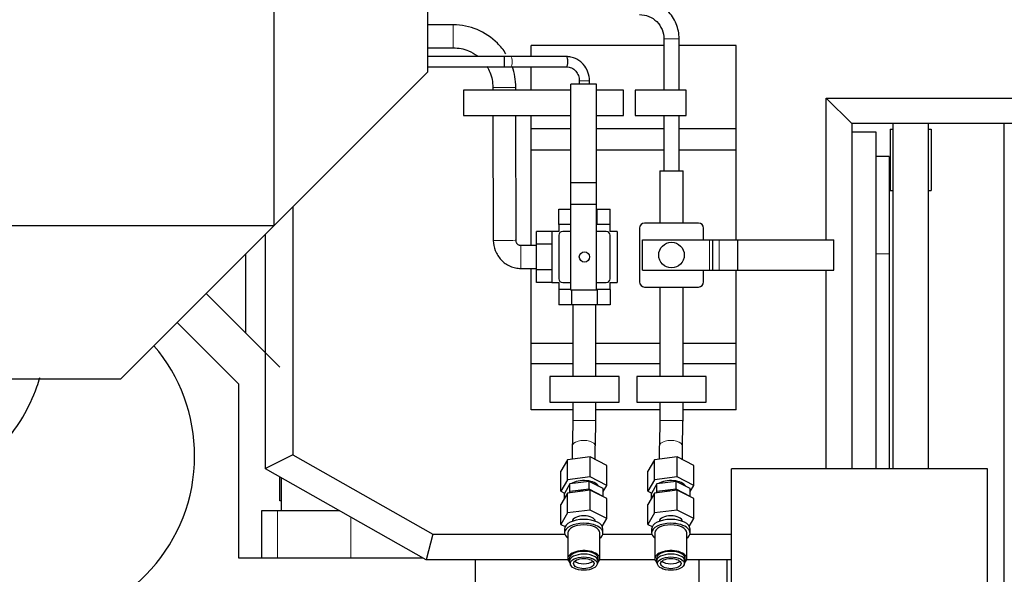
# Model space of a CAD drawing. Header units: inches. Extents: x 0 to 29700, y -16 to 21000.
# Tile 153 of 186: x 14862 to 15632, y 17252 to 17686. Entities that reach past the tile are written whole.
import ezdxf

# ---------------------------------------------------------------- set-up
doc = ezdxf.new("R2010")
doc.units = ezdxf.units.IN
doc.layers.add('254', color=7, linetype='Continuous', true_color=0xffffff)
doc.styles.add('latin_extended', font='simplex.shx')
doc.dimstyles.get("Standard").update_dxf_attribs({"dimtxt": 0.18, "dimasz": 0.18, "dimexe": 0.18, "dimexo": 0.0625, "dimgap": 0.09, "dimtad": 0, "dimtih": 1, "dimtoh": 1, "dimdec": 4, "dimzin": 0, "dimdsep": 46, "dimtxsty": 'Standard', "dimcen": 0.09, "dimadec": 0, "dimazin": 0, "dimtfac": 1, "dimtdec": 4, "dimtofl": 0, "dimtmove": 0, "dimatfit": 3, "dimfxl": 1, "dimtolj": 1, "dimtzin": 0, "dimarcsym": 0})

# ---------------------------------------------------------------- blocks, each defined once
blk = doc.blocks.new('_U3')
at = {"layer": '254', "color": 3, "linetype": 'Continuous', "lineweight": 13, "transparency": 16777216}
for p, q in [((13411.66, 17625.13), (13411.66, 19789.17)), ((16241.66, 15769.76), (16241.66, 19789.17)), ((13586.66, 19739.17), (16066.66, 19739.17))]:
    blk.add_line(p, q, dxfattribs=at)
at = {"layer": '254', "color": 3, "transparency": 16777216}
for points in [[(13586.66, 19768.33), (13586.66, 19710), (13411.66, 19739.17)], [(16066.66, 19710), (16066.66, 19768.33), (16241.66, 19739.17)]]:
    blk.add_solid(points, dxfattribs=at)
at = {"layer": 'Defpoints', "color": 0, "transparency": 16777216}
for p in [(16241.66, 19739.17), (13411.66, 17575.13), (16241.66, 15719.76)]:
    blk.add_point(p, dxfattribs=at)
at = {"layer": '254', "color": 2, "lineweight": 13, "transparency": 16777216, "insert": (14518.33, 20001.67), "char_height": 175, "attachment_point": 1, "style": 'latin_extended'}
blk.add_mtext('\\A1;2830', dxfattribs=at)
blk = doc.blocks.new('_U7')
at = {"layer": '254', "color": 3, "linetype": 'Continuous', "lineweight": 13, "transparency": 16777216}
for p, q in [((15151.46, 19087.13), (17194.06, 19087.13)), ((17144.06, 18912.13), (17144.06, 16839.63)), ((14886.66, 16664.63), (17194.06, 16664.63))]:
    blk.add_line(p, q, dxfattribs=at)
at = {"layer": '254', "color": 3, "transparency": 16777216}
for points in [[(17173.23, 18912.13), (17114.89, 18912.13), (17144.06, 19087.13)], [(17114.89, 16839.63), (17173.23, 16839.63), (17144.06, 16664.63)]]:
    blk.add_solid(points, dxfattribs=at)
at = {"layer": 'Defpoints', "color": 0, "transparency": 16777216}
for p in [(15101.46, 19087.13), (14836.66, 16664.63), (17144.06, 16664.63)]:
    blk.add_point(p, dxfattribs=at)
at = {"layer": '254', "color": 2, "lineweight": 13, "transparency": 16777216, "insert": (16881.56, 17355.17), "char_height": 175, "attachment_point": 1, "rotation": 90, "style": 'latin_extended'}
blk.add_mtext('\\A1;2422', dxfattribs=at)

msp = doc.modelspace()

# ---------------------------------------------------------------- linework, layer by layer
at = {"layer": '254', "color": 2, "linetype": 'Continuous', "lineweight": 25}
for p, q in [((15061.163, 17524.633), (15061.163, 17939.633)), ((15181.163, 17939.633), (15181.163, 17644.633)), ((15201.113, 17681.633), (15181.16, 17681.633)), ((15365.669, 17670.633), (15365.669, 17630.633)), ((15377.669, 17630.633), (15377.669, 17670.633)), ((15181.16, 17663.633), (15201.113, 17663.633)), ((15262.169, 17656.834), (15262.169, 17665.358)), ((15365.669, 17665.358), (15262.169, 17665.358)), ((15422.169, 17665.358), (15377.669, 17665.358)), ((15422.169, 17600.358), (15422.169, 17665.358)), ((15241.258, 17656.834), (15181.162, 17656.834)), ((15241.258, 17648.834), (15241.258, 17656.834)), ((15289.425, 17656.834), (15245.959, 17656.834)), ((15181.162, 17648.834), (15241.258, 17648.834)), ((15245.959, 17648.834), (15289.425, 17648.834)), ((15262.169, 17630.633), (15262.169, 17648.834)), ((15061.163, 17524.633), (15181.163, 17644.633)), ((15209.163, 17630.633), (15209.163, 17610.633)), ((15293.158, 17630.633), (15209.163, 17630.633)), ((15232.114, 17632.613), (15232.118, 17630.632)), ((15250.118, 17630.633), (15250.113, 17632.653)), ((15293.158, 17558.167), (15293.158, 17635.272)), ((15313.158, 17635.272), (15293.158, 17635.272)), ((15313.158, 17558.167), (15313.158, 17635.272)), ((15334.163, 17630.633), (15313.158, 17630.633)), ((15334.163, 17610.633), (15334.163, 17630.633)), ((15343.169, 17630.633), (15343.169, 17610.633)), ((15383.169, 17630.633), (15343.169, 17630.633)), ((15383.169, 17610.633), (15383.169, 17630.633)), ((15492.512, 17624.365), (15659.501, 17624.365)), ((15492.512, 17624.365), (15512.512, 17604.365)), ((15492.512, 17513.54), (15492.512, 17624.365)), ((15209.163, 17610.633), (15293.158, 17610.633)), ((15232.163, 17610.632), (15232.383, 17513.113)), ((15250.383, 17513.153), (15250.163, 17610.632)), ((15262.169, 17600.358), (15262.169, 17610.633)), ((15313.158, 17610.633), (15334.163, 17610.633)), ((15343.169, 17610.633), (15383.169, 17610.633)), ((15365.669, 17610.633), (15365.669, 17567.435)), ((15377.669, 17567.435), (15377.669, 17610.633)), ((15262.169, 17583.576), (15262.169, 17600.358)), ((15293.159, 17600.358), (15262.169, 17600.358)), ((15365.669, 17600.358), (15313.159, 17600.358)), ((15422.169, 17600.358), (15377.669, 17600.358)), ((15422.169, 17583.576), (15422.169, 17600.358)), ((15659.501, 17604.365), (15512.512, 17604.365)), ((15512.512, 17604.365), (15512.512, 17334.666)), ((15542.533, 17600.133), (15544.534, 17600.133)), ((15542.533, 17600.133), (15542.533, 17552.133)), ((15572.533, 17600.133), (15574.533, 17600.133)), ((15574.533, 17600.133), (15574.533, 17552.133)), ((15631.663, 17232.637), (15631.663, 17604.362)), ((15531.663, 17597.633), (15512.512, 17597.633)), ((15531.663, 17334.664), (15531.663, 17597.633)), ((15262.169, 17509.133), (15262.169, 17583.576)), ((15293.159, 17583.576), (15262.169, 17583.576)), ((15365.669, 17583.576), (15313.159, 17583.576)), ((15422.169, 17583.576), (15377.669, 17583.576)), ((15422.169, 17513.538), (15422.169, 17583.576)), ((15541.663, 17578.733), (15531.663, 17578.733)), ((15541.663, 17578.733), (15541.663, 17502.633)), ((15362.663, 17567.435), (15362.663, 17526.631)), ((15362.663, 17567.435), (15380.663, 17567.435)), ((15380.663, 17526.631), (15380.663, 17567.435)), ((15293.158, 17541.272), (15293.158, 17558.167)), ((15313.158, 17558.167), (15293.158, 17558.167)), ((15313.158, 17541.272), (15313.158, 17558.167)), ((15542.533, 17552.133), (15544.533, 17552.133)), ((15572.533, 17552.133), (15574.533, 17552.133)), ((15075.785, 17539.256), (15075.785, 17345.49)), ((15283.666, 17537.633), (15293.158, 17537.633)), ((15283.666, 17525.633), (15283.666, 17537.633)), ((15293.158, 17474.133), (15293.158, 17541.272)), ((15313.158, 17541.272), (15293.158, 17541.272)), ((15313.158, 17474.133), (15313.158, 17541.272)), ((15313.158, 17537.633), (15313.662, 17537.633)), ((15313.662, 17537.633), (15323.661, 17537.633)), ((15313.662, 17525.633), (15313.662, 17537.633)), ((15323.661, 17525.633), (15323.661, 17537.633)), ((13695.163, 17524.633), (15061.163, 17524.633)), ((14941.163, 17404.633), (15061.163, 17524.633)), ((15283.663, 17525.633), (15283.663, 17520.133)), ((15293.158, 17525.633), (15283.663, 17525.633)), ((15323.663, 17525.633), (15313.157, 17525.633)), ((15323.663, 17520.133), (15323.663, 17525.633)), ((15346.676, 17522.633), (15346.676, 17480.633)), ((15392.676, 17526.633), (15350.676, 17526.633)), ((15396.676, 17513.54), (15396.676, 17522.633)), ((15054.39, 17334.69), (15054.39, 17517.864)), ((15266.163, 17510.132), (15266.163, 17520.131)), ((15278.163, 17520.131), (15266.163, 17520.131)), ((15283.664, 17520.133), (15278.163, 17520.133)), ((15278.163, 17520.133), (15278.163, 17480.133)), ((15283.669, 17517.133), (15283.669, 17483.133)), ((15293.159, 17520.133), (15286.669, 17520.133)), ((15320.669, 17520.133), (15313.158, 17520.133)), ((15329.163, 17520.133), (15323.663, 17520.133)), ((15323.669, 17483.133), (15323.669, 17517.133)), ((15329.163, 17520.133), (15329.163, 17480.133)), ((15266.163, 17509.133), (15253.869, 17509.133)), ((15266.163, 17490.134), (15266.163, 17510.132)), ((15278.163, 17510.132), (15266.163, 17510.132)), ((15348.972, 17513.54), (15401.472, 17513.54)), ((15348.972, 17489.757), (15348.972, 17513.54)), ((15401.472, 17513.54), (15403.972, 17513.54)), ((15403.972, 17513.54), (15408.972, 17513.54)), ((15403.972, 17489.757), (15403.972, 17513.54)), ((15408.972, 17513.54), (15423.441, 17513.54)), ((15423.441, 17489.757), (15423.441, 17513.54)), ((15423.441, 17513.54), (15498.443, 17513.54)), ((15498.443, 17489.757), (15498.443, 17513.54)), ((15039.003, 17502.477), (15039.003, 17440.675)), ((15541.663, 17502.633), (15541.663, 17334.663)), ((15253.869, 17491.133), (15266.163, 17491.133)), ((15262.169, 17432.576), (15262.169, 17491.133)), ((15266.163, 17480.136), (15266.163, 17490.134)), ((15278.163, 17490.134), (15266.163, 17490.134)), ((15348.972, 17489.757), (15401.472, 17489.757)), ((15396.676, 17480.633), (15396.676, 17489.757)), ((15401.472, 17489.757), (15403.972, 17489.757)), ((15403.972, 17489.757), (15408.972, 17489.757)), ((15408.972, 17489.757), (15423.441, 17489.757)), ((15422.169, 17432.576), (15422.169, 17489.758)), ((15423.441, 17489.757), (15498.443, 17489.757)), ((15492.512, 17334.664), (15492.512, 17489.755)), ((15278.163, 17480.136), (15266.163, 17480.136)), ((15278.163, 17480.133), (15283.664, 17480.133)), ((15283.663, 17480.133), (15283.663, 17474.633)), ((15286.669, 17480.133), (15293.159, 17480.133)), ((15313.158, 17480.133), (15320.669, 17480.133)), ((15323.663, 17480.133), (15329.163, 17480.133)), ((15323.663, 17474.633), (15323.663, 17480.133)), ((15350.676, 17476.633), (15392.676, 17476.633)), ((15362.663, 17476.635), (15362.663, 17406.633)), ((15380.663, 17406.633), (15380.663, 17476.635)), ((15065.663, 17414.133), (15008.031, 17471.501)), ((15293.158, 17474.633), (15283.663, 17474.633)), ((15283.666, 17474.633), (15283.666, 17462.633)), ((15313.158, 17474.133), (15293.158, 17474.133)), ((15293.665, 17474.133), (15293.665, 17462.633)), ((15323.663, 17474.633), (15313.157, 17474.633)), ((15313.662, 17474.633), (15313.662, 17462.633)), ((15323.661, 17474.633), (15323.661, 17462.633)), ((15293.665, 17462.633), (15283.666, 17462.633)), ((15313.662, 17462.633), (15293.665, 17462.633)), ((15294.663, 17462.635), (15294.663, 17406.633)), ((15312.663, 17406.633), (15312.663, 17462.635)), ((15323.661, 17462.633), (15313.662, 17462.633)), ((15033.663, 17400.835), (14985.405, 17448.872)), ((15262.169, 17416.633), (15262.169, 17432.576)), ((15294.664, 17432.576), (15262.169, 17432.576)), ((15362.662, 17432.576), (15312.664, 17432.576)), ((15422.169, 17432.576), (15380.662, 17432.576)), ((15422.169, 17416.633), (15422.169, 17432.576)), ((15262.169, 17380.633), (15262.169, 17416.633)), ((15294.664, 17416.633), (15262.169, 17416.633)), ((15362.662, 17416.633), (15312.664, 17416.633)), ((15422.169, 17416.633), (15380.662, 17416.633)), ((15422.169, 17380.633), (15422.169, 17416.633)), ((15276.663, 17406.633), (15276.663, 17386.633)), ((15330.663, 17406.633), (15276.663, 17406.633)), ((15330.663, 17386.633), (15330.663, 17406.633)), ((15344.663, 17406.633), (15344.663, 17386.633)), ((15398.663, 17406.633), (15344.663, 17406.633)), ((15398.663, 17386.633), (15398.663, 17406.633)), ((14941.163, 17404.633), (13815.163, 17404.633)), ((15033.663, 17264.633), (15033.663, 17400.835)), ((15276.663, 17386.633), (15330.663, 17386.633)), ((15294.663, 17386.633), (15294.663, 17372.272)), ((15312.663, 17372.272), (15312.663, 17386.633)), ((15344.663, 17386.633), (15398.663, 17386.633)), ((15362.663, 17386.633), (15362.663, 17372.272)), ((15380.663, 17372.272), (15380.663, 17386.633)), ((15294.664, 17380.633), (15262.169, 17380.633)), ((15362.662, 17380.633), (15312.664, 17380.633)), ((15422.169, 17380.633), (15380.662, 17380.633)), ((15075.785, 17345.49), (15054.39, 17334.69)), ((15075.785, 17345.49), (15185.281, 17283.365)), ((15294.158, 17352.272), (15294.158, 17342.07)), ((15312.158, 17341.804), (15312.158, 17352.272)), ((15362.158, 17352.272), (15362.158, 17342.07)), ((15380.158, 17341.804), (15380.158, 17352.272)), ((15290.304, 17341.586), (15285.239, 17332.703)), ((15308.223, 17343.835), (15290.304, 17341.586)), ((15290.304, 17325.998), (15290.304, 17341.586)), ((15321.078, 17337.2), (15308.223, 17343.835)), ((15308.223, 17328.247), (15308.223, 17343.835)), ((15358.304, 17341.586), (15353.239, 17332.703)), ((15376.223, 17343.835), (15358.304, 17341.586)), ((15358.304, 17325.998), (15358.304, 17341.586)), ((15389.078, 17337.2), (15376.223, 17343.835)), ((15376.223, 17328.247), (15376.223, 17343.835)), ((15054.387, 17334.636), (15054.39, 17334.69)), ((15180.003, 17263.365), (15054.387, 17334.636)), ((15285.239, 17317.114), (15285.239, 17332.703)), ((15321.078, 17321.612), (15321.078, 17337.2)), ((15353.239, 17317.114), (15353.239, 17332.703)), ((15389.078, 17321.612), (15389.078, 17337.2)), ((15418.492, 17184.662), (15418.492, 17334.662)), ((15618.492, 17334.662), (15418.492, 17334.662)), ((15618.492, 17184.662), (15618.492, 17334.662)), ((15065.663, 17309.633), (15065.663, 17328.239)), ((15066.663, 17327.672), (15066.663, 17301.633)), ((15290.304, 17325.998), (15285.239, 17317.114)), ((15292.312, 17322.796), (15288.039, 17315.3)), ((15308.223, 17328.247), (15290.304, 17325.998)), ((15307.432, 17324.694), (15292.312, 17322.796)), ((15292.312, 17316.734), (15292.312, 17322.796)), ((15318.278, 17319.095), (15307.432, 17324.694)), ((15307.432, 17318.631), (15307.432, 17324.694)), ((15321.078, 17321.612), (15308.223, 17328.247)), ((15358.304, 17325.998), (15353.239, 17317.114)), ((15360.312, 17322.796), (15356.039, 17315.3)), ((15376.223, 17328.247), (15358.304, 17325.998)), ((15375.432, 17324.694), (15360.312, 17322.796)), ((15360.312, 17316.734), (15360.312, 17322.796)), ((15386.278, 17319.095), (15375.432, 17324.694)), ((15375.432, 17318.631), (15375.432, 17324.694)), ((15389.078, 17321.612), (15376.223, 17328.247)), ((15285.239, 17317.114), (15288.201, 17315.585)), ((15290.304, 17315.606), (15285.239, 17306.722)), ((15288.039, 17311.633), (15288.039, 17315.3)), ((15308.223, 17317.854), (15290.304, 17315.606)), ((15290.304, 17300.017), (15290.304, 17315.606)), ((15292.312, 17316.734), (15291.774, 17315.79)), ((15307.432, 17318.631), (15292.312, 17316.734)), ((15318.278, 17313.033), (15307.432, 17318.631)), ((15321.078, 17311.219), (15308.223, 17317.854)), ((15308.223, 17302.266), (15308.223, 17317.854)), ((15318.278, 17316.701), (15321.078, 17321.612)), ((15318.278, 17313.033), (15318.278, 17319.095)), ((15353.239, 17317.114), (15356.201, 17315.585)), ((15358.304, 17315.606), (15353.239, 17306.722)), ((15356.039, 17311.633), (15356.039, 17315.3)), ((15376.223, 17317.854), (15358.304, 17315.606)), ((15358.304, 17300.017), (15358.304, 17315.606)), ((15360.312, 17316.734), (15359.774, 17315.79)), ((15375.432, 17318.631), (15360.312, 17316.734)), ((15386.278, 17313.033), (15375.432, 17318.631)), ((15389.078, 17311.219), (15376.223, 17317.854)), ((15376.223, 17302.266), (15376.223, 17317.854)), ((15386.278, 17316.701), (15389.078, 17321.612)), ((15386.278, 17313.033), (15386.278, 17319.095)), ((15066.665, 17309.633), (15065.663, 17309.633)), ((15285.239, 17291.133), (15285.239, 17306.722)), ((15318.116, 17312.748), (15318.278, 17313.033)), ((15321.078, 17295.631), (15321.078, 17311.219)), ((15353.239, 17291.133), (15353.239, 17306.722)), ((15386.116, 17312.748), (15386.278, 17313.033)), ((15389.078, 17295.631), (15389.078, 17311.219)), ((15051.295, 17301.633), (15051.295, 17264.633)), ((15063.809, 17301.633), (15051.295, 17301.633)), ((15112.554, 17301.633), (15063.809, 17301.633)), ((15290.304, 17300.017), (15285.239, 17291.133)), ((15308.223, 17302.266), (15290.304, 17300.017)), ((15321.078, 17295.631), (15308.223, 17302.266)), ((15358.304, 17300.017), (15353.239, 17291.133)), ((15376.223, 17302.266), (15358.304, 17300.017)), ((15389.078, 17295.631), (15376.223, 17302.266)), ((15317.597, 17289.526), (15321.078, 17295.631)), ((15385.597, 17289.526), (15389.078, 17295.631)), ((15285.239, 17291.133), (15288.64, 17289.378)), ((15288.158, 17287.493), (15288.158, 17284.462)), ((15290.658, 17284.462), (15290.658, 17264.37)), ((15315.658, 17264.37), (15315.658, 17284.462)), ((15318.158, 17284.462), (15318.158, 17287.493)), ((15353.239, 17291.133), (15356.64, 17289.378)), ((15356.158, 17287.493), (15356.158, 17284.462)), ((15358.658, 17284.462), (15358.658, 17264.37)), ((15383.658, 17264.37), (15383.658, 17284.462)), ((15386.158, 17284.462), (15386.158, 17287.493)), ((15185.281, 17283.365), (15180.003, 17263.365)), ((15185.281, 17283.365), (15288.324, 17283.365)), ((15318, 17283.365), (15356.318, 17283.365)), ((15385.994, 17283.365), (15418.489, 17283.365)), ((15177.767, 17264.633), (15033.663, 17264.633)), ((15290.822, 17263.365), (15180.003, 17263.365)), ((15218.663, 17208.133), (15218.663, 17263.365)), ((15291.858, 17264.37), (15291.858, 17262.205)), ((15292.164, 17260.9), (15292.942, 17259.261)), ((15313.375, 17259.261), (15314.153, 17260.9)), ((15314.458, 17262.205), (15314.458, 17264.37)), ((15358.82, 17263.365), (15315.5, 17263.365)), ((15359.858, 17264.37), (15359.858, 17262.205)), ((15360.164, 17260.9), (15360.942, 17259.261)), ((15381.375, 17259.261), (15382.153, 17260.9)), ((15382.458, 17262.205), (15382.458, 17264.37)), ((15418.49, 17263.365), (15383.493, 17263.365))]:
    msp.add_line(p, q, dxfattribs=at)
at = {"layer": '254', "color": 110, "linetype": 'Continuous', "lineweight": 13}
for p, q in [((15201.113, 17681.633), (15201.113, 17663.633)), ((15377.669, 17670.633), (15365.669, 17670.633)), ((15245.944, 17648.834), (15245.959, 17648.834)), ((15253.869, 17509.133), (15253.869, 17491.133)), ((15401.472, 17489.757), (15401.472, 17513.54)), ((15408.972, 17489.757), (15408.972, 17513.54)), ((15541.663, 17502.633), (15531.663, 17502.633)), ((15294.663, 17372.272), (15312.663, 17372.272)), ((15362.663, 17372.272), (15380.663, 17372.272)), ((15063.809, 17301.633), (15063.809, 17264.633)), ((15121.234, 17296.709), (15121.234, 17264.633))]:
    msp.add_line(p, q, dxfattribs=at)
at = {"layer": '254', "color": 2, "linetype": 'Continuous', "lineweight": 25}
for centre, radius in [((15371.676, 17501.633), 10), ((15303.669, 17500.133), 4)]:
    msp.add_circle(centre, radius, dxfattribs=at)
for centre, radius, start, end in [((15350.676, 17522.633), 4, 90, 180), ((15392.676, 17522.633), 4, 0, 90), ((15286.669, 17517.133), 3, 90, 180), ((15320.669, 17517.133), 3, 0, 90), ((15286.669, 17483.133), 3, 180, 270), ((15320.669, 17483.133), 3, 270, 0), ((15350.676, 17480.633), 4, 180, 270), ((15392.676, 17480.633), 4, 270, 0), ((14866.663, 17344.633), 132.5, 0, 40.5675), ((14866.663, 17344.633), 132.5, 192.200625, 0)]:
    msp.add_arc(centre, radius, start, end, dxfattribs=at)
at = {"layer": '254', "color": 110, "linetype": 'Continuous', "lineweight": 13}
for centre, major_axis, ratio, start_param, end_param in [((15245.959, 17652.834), (0, -4), 0.313368, 1.5707963, 3.1469923), ((15245.959, 17652.834), (0, -4), 0.313368, 0, 1.5707963), ((15303.669, 17637.834), (-4, 0), 0.000005, 3.1415927, 6.2831853), ((15241.113, 17632.633), (9, 0.02), 0.0000031, 3.1415927, 6.2831853), ((15241.383, 17513.133), (9, 0.02), 0.0000031, 3.1415927, 6.2831853), ((15303.158, 17352.272), (9, 0), 0.5, 0, 3.1415927), ((15371.158, 17352.272), (9, 0), 0.5, 0, 3.1415927)]:
    msp.add_ellipse(centre, major_axis=major_axis, ratio=ratio, start_param=start_param, end_param=end_param, dxfattribs=at)
at = {"layer": '254', "color": 2, "linetype": 'Continuous', "lineweight": 25}
for centre, major_axis, ratio, start_param, end_param in [((15289.425, 17652.834), (0, -4), 0.313368, 1.5707963, 3.1415927), ((15289.425, 17652.834), (0, -4), 0.313368, 0, 1.5707963), ((15303.158, 17319.363), (-12, 0), 0.5, 3.4034713, 5.642347), ((15371.158, 17319.363), (-12, 0), 0.5, 3.4034713, 5.642347), ((15303.158, 17311.136), (-12, 0), 0.5, 4.7754638, 5.1409684), ((15371.158, 17311.136), (-12, 0), 0.5, 4.7754638, 5.1409684), ((15303.158, 17287.493), (-15, 0), 0.5, 4.712389, 6.2831853), ((15303.158, 17284.462), (-15, 0), 0.5, 4.712389, 6.2831853), ((15303.158, 17293.382), (9, 0), 0.5, 0.0249364, 3.1166563), ((15303.158, 17287.493), (-15, 0), 0.5, 3.1415927, 4.712389), ((15303.158, 17284.462), (-15, 0), 0.5, 2.555882, 4.712389), ((15371.158, 17287.493), (-15, 0), 0.5, 4.712389, 6.2831853), ((15371.158, 17284.462), (-15, 0), 0.5, 4.712389, 6.2831853), ((15371.158, 17293.382), (9, 0), 0.5, 0.0249364, 3.1166563), ((15371.158, 17287.493), (-15, 0), 0.5, 3.1415927, 4.712389), ((15371.158, 17284.462), (-15, 0), 0.5, 2.555882, 4.712389), ((15303.158, 17284.462), (-15, 0), 0.5, 0, 0.5857107), ((15303.158, 17284.462), (-12.5, 0), 0.5, 3.1415927, 6.2831853), ((15371.158, 17284.462), (-15, 0), 0.5, 0, 0.5857107), ((15371.158, 17284.462), (-12.5, 0), 0.5, 3.1415927, 6.2831853), ((15303.158, 17264.37), (-12.5, 0), 0.5, 2.6893015, 6.2831853), ((15303.158, 17264.37), (-11.3, 0), 0.5, 3.1415927, 6.2831853), ((15371.158, 17264.37), (-12.5, 0), 0.5, 2.6893015, 6.2831853), ((15371.158, 17264.37), (-11.3, 0), 0.5, 3.1415927, 6.2831853), ((15303.158, 17264.37), (-12.5, 0), 0.5, 0, 0.4523893), ((15303.158, 17262.205), (-11.3, 0), 0.5, 4.712389, 6.2831853), ((15303.158, 17262.205), (-11.3, 0), 0.5, 0, 0.2330669), ((15303.158, 17264.37), (-8, 0), 0.5, 0.5088398, 2.632851), ((15303.158, 17262.205), (-11.3, 0), 0.5, 2.9085257, 4.712389), ((15371.158, 17264.37), (-12.5, 0), 0.5, 0, 0.4523893), ((15371.158, 17262.205), (-11.3, 0), 0.5, 4.712389, 6.2831853), ((15371.158, 17262.205), (-11.3, 0), 0.5, 0, 0.2330669), ((15371.158, 17264.37), (-8, 0), 0.5, 0.5088398, 2.632851), ((15371.158, 17262.205), (-11.3, 0), 0.5, 2.9085257, 4.712389)]:
    msp.add_ellipse(centre, major_axis=major_axis, ratio=ratio, start_param=start_param, end_param=end_param, dxfattribs=at)
for centre, major_axis in [((15303.158, 17260.473), (10.5, 0)), ((15303.158, 17260.473), (-8, 0)), ((15371.158, 17260.473), (10.5, 0)), ((15371.158, 17260.473), (-8, 0))]:
    msp.add_ellipse(centre, major_axis=major_axis, ratio=0.5, dxfattribs=at)
for points, knots in [([(15377.669, 17670.633), (15377.591, 17674.864), (15376.036, 17682.678), (15369.158, 17693.122), (15358.713, 17700), (15350.9, 17701.555), (15346.669, 17701.633)], [0, 0, 0, 0, 0.2490766, 0.5, 0.7509233, 1, 1, 1, 1]), ([(15346.669, 17689.633), (15349.305, 17689.623), (15354.121, 17688.716), (15360.477, 17684.441), (15364.752, 17678.085), (15365.659, 17673.269), (15365.669, 17670.633)], [0, 0, 0, 0, 0.2514741, 0.5, 0.7485259, 1, 1, 1, 1]), ([(15242.305, 17659.001), (15240.414, 17661.958), (15234.143, 17669.819), (15220.153, 17679.053), (15207.803, 17681.51), (15201.113, 17681.633)], [0, 0, 0, 0, 0.2148509, 0.6087528, 1, 1, 1, 1]), ([(15201.113, 17663.633), (15205.408, 17663.613), (15211.971, 17662.371), (15217.884, 17658.911), (15220.038, 17657.245)], [0, 0, 0, 0, 0.6011948, 1, 1, 1, 1]), ([(15307.668, 17637.834), (15307.629, 17640.246), (15306.808, 17644.842), (15303.663, 17650.118), (15300.048, 17653.402), (15296.803, 17655.329), (15293.19, 17656.537), (15290.688, 17656.821), (15289.414, 17656.834)], [0, 0, 0, 0, 0.2331123, 0.4785952, 0.60527, 0.7351645, 0.8684396, 1, 1, 1, 1]), ([(15227.406, 17649.14), (15228.329, 17647.679), (15231.015, 17642.532), (15232.086, 17636.912), (15232.114, 17632.613)], [0, 0, 0, 0, 0.2969603, 1, 1, 1, 1]), ([(15289.435, 17648.834), (15290.179, 17648.843), (15291.579, 17648.697), (15294.224, 17647.79), (15297.011, 17645.676), (15299.222, 17642.009), (15299.668, 17639.292), (15299.67, 17637.834)], [0, 0, 0, 0, 0.1375326, 0.2654964, 0.5179343, 0.7612697, 1, 1, 1, 1]), ([(15544.533, 17604.359), (15544.533, 17592.994), (15544.533, 17566.704), (15544.533, 17528.188), (15544.533, 17491.508), (15544.533, 17462.248), (15544.533, 17432.866), (15544.533, 17396.432), (15544.533, 17362.084), (15544.533, 17340.083), (15544.533, 17334.663)], [0, 0, 0, 0, 0.1264213, 0.2924392, 0.4284416, 0.5344284, 0.6179211, 0.7552715, 0.9397113, 1, 1, 1, 1]), ([(15572.533, 17334.666), (15572.533, 17342.472), (15572.533, 17357.657), (15572.533, 17379.021), (15572.533, 17404.927), (15572.533, 17440.035), (15572.533, 17489.778), (15572.533, 17545.964), (15572.533, 17585.569), (15572.533, 17604.359)], [0, 0, 0, 0, 0.0868344, 0.1689077, 0.237654, 0.375002, 0.5594446, 0.7909819, 1, 1, 1, 1]), ([(15232.383, 17513.113), (15232.516, 17510.302), (15233.642, 17504.9), (15237.401, 17498.723), (15241.7, 17494.885), (15245.505, 17492.771), (15249.633, 17491.476), (15252.463, 17491.16), (15253.869, 17491.133)], [0, 0, 0, 0, 0.2392023, 0.4943381, 0.6200484, 0.7469688, 0.8770681, 1, 1, 1, 1]), ([(15253.869, 17509.133), (15253.582, 17509.107), (15253.11, 17509.135), (15252.203, 17509.467), (15251.486, 17510.028), (15250.85, 17510.695), (15250.407, 17511.675), (15250.302, 17512.493), (15250.383, 17513.153)], [0, 0, 0, 0, 0.138346, 0.2362776, 0.4744045, 0.5834432, 0.6916493, 1, 1, 1, 1]), ([(14798.641, 17325.881), (14807.394, 17327.326), (14820.825, 17331.667), (14838.149, 17342.787), (14852.371, 17356.261), (14865.754, 17374.951), (14873.944, 17392.523), (14877.595, 17403.466), (14878.342, 17405.897)], [0, 0, 0, 0, 0.2324699, 0.380592, 0.549902, 0.7386132, 0.94261, 1, 1, 1, 1]), ([(15393.084, 17263.365), (15393.083, 17259.609), (15393.083, 17250.212), (15393.083, 17235.174), (15393.083, 17218.25), (15393.083, 17201.327), (15393.083, 17184.405), (15393.083, 17173.124), (15393.083, 17167.484)], [0, 0, 0, 0, 0.1175057, 0.2940152, 0.4705247, 0.6470337, 0.8235279, 1, 1, 1, 1]), ([(15415.082, 17167.484), (15415.082, 17175.944), (15415.082, 17192.866), (15415.082, 17218.25), (15415.082, 17241.75), (15415.083, 17256.788), (15415.083, 17263.364)], [0, 0, 0, 0, 0.2647074, 0.5294778, 0.7942435, 1, 1, 1, 1])]:
    msp.add_open_spline(points, degree=3, knots=knots, dxfattribs=at)
for points, degree in [([(15245.952, 17656.834), (15241.258, 17656.834)], 1), ([(15241.258, 17648.834), (15245.965, 17648.834)], 1), ([(15250.113, 17632.653), (15249.996, 17638.453), (15249.053, 17643.851), (15247.228, 17648.975)], 3), ([(15299.67, 17637.834), (15299.669, 17635.272)], 1), ([(15307.668, 17635.272), (15307.668, 17637.834)], 1), ([(15294.663, 17372.272), (15294.4, 17361.579), (15294.158, 17352.276)], 2), ([(15312.158, 17352.268), (15312.422, 17361.56), (15312.663, 17372.272)], 2), ([(15362.663, 17372.272), (15362.4, 17361.579), (15362.158, 17352.276)], 2), ([(15380.158, 17352.268), (15380.422, 17361.56), (15380.663, 17372.272)], 2)]:
    msp.add_open_spline(points, degree=degree, dxfattribs=at)

# ---------------------------------------------------------------- dimensions: what is measured, and where the dimension line sits
at = {"layer": '254', "color": 2, "linetype": 'Continuous', "lineweight": 13}
dim = msp.add_linear_dim(base=(16241.663, 19739.167), p1=(13411.663, 17575.133), p2=(16241.663, 15719.756), dimstyle='Standard', override={"dimscale": 50, "dimtxt": 3.5, "dimasz": 3.5, "dimexe": 1, "dimexo": 1, "dimgap": 1.75, "dimtad": 1, "dimtih": 1, "dimtoh": 0, "dimdec": 0, "dimlfac": 1, "dimzin": 8, "dimdsep": 46, "dimlunit": 2, "dimtxsty": 'latin_extended', "dimsah": 1, "dimse1": 0, "dimse2": 0, "dimsd1": 0, "dimsd2": 0, "dimclrd": 3, "dimclre": 3, "dimclrt": 2, "dimtol": 0, "dimtm": -0.1, "dimtfac": 0.714286, "dimtdec": 3, "dimtofl": 1, "dimtmove": 0, "dimtzin": 8, "dimlwd": 13, "dimlwe": 13}, dxfattribs=at)
dim.commit()
dim.dimension.update_dxf_attribs({"geometry": '_U3', "text_midpoint": (14826.663, 19739.167), "dimtype": 160})
dim = msp.add_linear_dim(base=(17144.05876708, 16664.63315411), p1=(15101.463508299, 19087.13315381), p2=(14836.663496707, 16664.63315411), angle=90, dimstyle='Standard', override={"dimscale": 50, "dimtxt": 3.5, "dimasz": 3.5, "dimexe": 1, "dimexo": 1, "dimgap": 1.75, "dimtad": 1, "dimtih": 0, "dimtoh": 0, "dimdec": 0, "dimlfac": 1, "dimzin": 8, "dimdsep": 46, "dimlunit": 2, "dimtxsty": 'latin_extended', "dimsah": 1, "dimse1": 0, "dimse2": 0, "dimsd1": 0, "dimsd2": 0, "dimclrd": 3, "dimclre": 3, "dimclrt": 2, "dimtol": 0, "dimtm": -0.1, "dimtfac": 0.714286, "dimtdec": 3, "dimtofl": 1, "dimtmove": 0, "dimtzin": 8, "dimlwd": 13, "dimlwe": 13}, dxfattribs=at)
dim.commit()
dim.dimension.update_dxf_attribs({"geometry": '_U7', "text_midpoint": (17144.05876708, 17663.50283178), "dimtype": 160})

doc.saveas('drawing.dxf')
